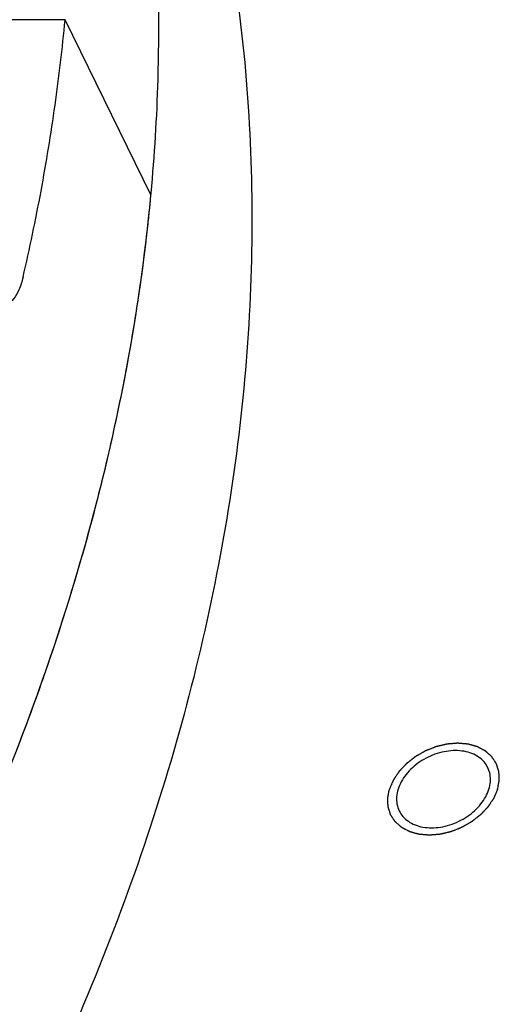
# Model space of a CAD drawing. Header units: millimetres. Extents: x 0 to 594, y 0 to 420.
# Tile 134 of 256: x 561.39 to 563.43, y 206.03 to 210.23. Entities that reach past the tile are written whole.
import ezdxf

# ---------------------------------------------------------------- set-up
doc = ezdxf.new("R2010")
doc.units = ezdxf.units.MM
doc.header["$LTSCALE"] = 32.67
doc.layers.get('0').update_dxf_attribs({"linetype": 'CONTINUOUS'})

msp = doc.modelspace()

# ---------------------------------------------------------------- linework, layer by layer
at = {"color": 7, "linetype": 'CONTINUOUS'}
for p, q in [((561.58302, 210.22815), (560.26918, 210.22815)), ((561.94907, 209.48222), (561.58302, 210.22815))]:
    msp.add_line(p, q, dxfattribs=at)
for points, knots in [([(561.94975, 209.48946), (561.96465, 209.65056), (561.98714, 210.0172), (561.98015, 210.58693), (561.92058, 211.19158), (561.80922, 211.78101), (561.64657, 212.35248), (561.50414, 212.72048), (561.42483, 212.90015)], [0, 0, 0, 0, 0.1391339, 0.3157395, 0.489555, 0.6611248, 0.8310552, 1, 1, 1, 1]), ([(561.82139, 212.09205), (561.90069, 211.91239), (562.04313, 211.54439), (562.20577, 210.97292), (562.31713, 210.38349), (562.37671, 209.77884), (562.38428, 209.16171), (562.33986, 208.53486), (562.24368, 207.90111), (562.09622, 207.26328), (561.89818, 206.62422), (561.65046, 205.98675), (561.3542, 205.3537), (561.05688, 204.81196), (560.85531, 204.4841), (560.7761, 204.36037)], [0, 0, 0, 0, 0.0724914, 0.145406, 0.2190241, 0.2936059, 0.369385, 0.4465631, 0.5253072, 0.6057473, 0.687976, 0.7720494, 0.8579879, 0.9457786, 1, 1, 1, 1]), ([(561.40416, 209.13149), (561.43238, 209.25328), (561.48331, 209.49666), (561.54309, 209.86255), (561.57166, 210.1066), (561.58302, 210.22815)], [0, 0, 0, 0, 0.3373195, 0.67061, 1, 1, 1, 1]), ([(560.88398, 206.03558), (561.0018, 206.26016), (561.21959, 206.71218), (561.49309, 207.40375), (561.70816, 208.09742), (561.8636, 208.78946), (561.92761, 209.25251), (561.94907, 209.48222)], [0, 0, 0, 0, 0.2096268, 0.4143344, 0.6141733, 0.8093037, 1, 1, 1, 1]), ([(561.88945, 209.00221), (561.90724, 209.11716), (561.92567, 209.25573), (561.94044, 209.39471), (561.94281, 209.41803)], [0, 0, 0, 0, 0.8322911, 1, 1, 1, 1]), ([(561.40416, 209.13149), (561.39988, 209.11302), (561.38998, 209.08028), (561.36854, 209.04073), (561.34419, 209.02019), (561.32899, 209.01823), (561.3248, 209.01826)], [0, 0, 0, 0, 0.3875892, 0.6941293, 0.9160937, 1, 1, 1, 1]), ([(561.73929, 208.2566), (561.77693, 208.40855), (561.81361, 208.57545), (561.84519, 208.74334), (561.84779, 208.75738)], [0, 0, 0, 0, 0.9163897, 1, 1, 1, 1]), ([(561.4908, 207.42529), (561.49247, 207.43007), (561.5676, 207.64522), (561.63654, 207.86766), (561.69565, 208.08752), (561.6969, 208.0922)], [0, 0, 0, 0, 0.0217689, 0.9791855, 1, 1, 1, 1]), ([(561.23032, 206.75956), (561.23651, 206.77387), (561.30728, 206.93848), (561.37376, 207.10493), (561.43062, 207.25831)], [0, 0, 0, 0, 0.0870269, 1, 1, 1, 1]), ([(563.3832, 207.04331), (563.37899, 207.05189), (563.36789, 207.06854), (563.34464, 207.08898), (563.31541, 207.10416), (563.28172, 207.11337), (563.24485, 207.11635), (563.20616, 207.11305), (563.16708, 207.10363), (563.12905, 207.08844), (563.09351, 207.06806), (563.06176, 207.04325), (563.03501, 207.01491), (563.01427, 206.98409), (563.00468, 206.96191), (563.00125, 206.9508)], [0, 0, 0, 0, 0.0600313, 0.1246816, 0.192991, 0.2658474, 0.3433562, 0.4249546, 0.509578, 0.5958304, 0.6821495, 0.7669666, 0.8488655, 0.926747, 1, 1, 1, 1]), ([(563.3881, 206.9508), (563.39131, 206.96121), (563.39553, 206.9822), (563.39422, 207.01364), (563.38791, 207.03358), (563.38338, 207.04294), (563.3832, 207.04331)], [0, 0, 0, 0, 0.3452495, 0.6715728, 0.9869304, 1, 1, 1, 1]), ([(563.00125, 206.9508), (562.99804, 206.94039), (562.99382, 206.91941), (562.99513, 206.88797), (563.00144, 206.86802), (563.00597, 206.85867), (563.00615, 206.8583)], [0, 0, 0, 0, 0.3452495, 0.6715728, 0.9869304, 1, 1, 1, 1]), ([(563.00615, 206.8583), (563.01036, 206.84972), (563.02146, 206.83307), (563.04471, 206.81263), (563.07394, 206.79744), (563.10763, 206.78824), (563.1445, 206.78526), (563.18319, 206.78855), (563.22227, 206.79798), (563.2603, 206.81316), (563.29584, 206.83354), (563.32759, 206.85836), (563.35434, 206.8867), (563.37508, 206.91752), (563.38467, 206.9397), (563.3881, 206.9508)], [0, 0, 0, 0, 0.0600313, 0.1246816, 0.192991, 0.2658474, 0.3433562, 0.4249546, 0.509578, 0.5958304, 0.6821495, 0.7669666, 0.8488655, 0.926747, 1, 1, 1, 1])]:
    msp.add_open_spline(points, degree=3, knots=knots, dxfattribs=at)
for points in [[(561.94281, 209.41803), (561.94498, 209.43938), (561.94707, 209.46075), (561.94906, 209.48212)], [(561.94906, 209.48212), (561.94929, 209.48457), (561.94952, 209.48702), (561.94975, 209.48946)], [(561.84779, 208.75738), (561.86289, 208.83878), (561.87679, 208.9204), (561.88945, 209.00221)], [(561.6969, 208.0922), (561.71155, 208.14687), (561.72569, 208.20167), (561.73929, 208.2566)], [(561.43062, 207.25831), (561.45119, 207.31379), (561.47125, 207.36945), (561.4908, 207.42529)]]:
    msp.add_open_spline(points, degree=3, dxfattribs=at)
at = {"color": 2, "linetype": 'CONTINUOUS'}
for points in [[(563.42494, 206.9508, 6.05536), (563.42555, 206.95397, 6.05289), (563.42648, 206.95873, 6.04918), (563.4277, 206.96507, 6.04424), (563.42862, 206.96982, 6.04053), (563.42939, 206.97378, 6.03745), (563.43001, 206.97695, 6.03497), (563.43047, 206.97933, 6.03312), (563.43085, 206.98131, 6.03158), (563.43116, 206.9829, 6.03034), (563.43139, 206.98409, 6.02941), (563.43162, 206.98528, 6.02849), (563.43181, 206.98627, 6.02771), (563.43196, 206.98706, 6.0271), (563.43206, 206.98755, 6.02671), (563.43214, 206.98795, 6.0264), (563.43219, 206.98825, 6.02617), (563.43224, 206.98849, 6.02598), (563.43228, 206.98869, 6.02582), (563.43232, 206.98884, 6.02571), (563.4323, 206.98898, 6.02558), (563.4323, 206.98917, 6.02541), (563.43228, 206.98941, 6.0252), (563.43227, 206.9897, 6.02495), (563.43225, 206.99008, 6.02462), (563.43223, 206.99056, 6.0242), (563.43219, 206.99132, 6.02352), (563.43215, 206.99227, 6.02268), (563.4321, 206.99341, 6.02168), (563.43205, 206.99456, 6.02067), (563.43198, 206.99608, 6.01933), (563.43189, 206.99799, 6.01765), (563.43178, 207.00028, 6.01563), (563.43164, 207.00332, 6.01295), (563.43147, 207.00714, 6.00959), (563.43129, 207.01095, 6.00623), (563.43115, 207.014, 6.00355), (563.43105, 207.01628, 6.00153), (563.43096, 207.01819, 5.99985), (563.43089, 207.01971, 5.99851), (563.43084, 207.02086, 5.9975), (563.43078, 207.022, 5.99649), (563.43074, 207.02295, 5.99565), (563.43071, 207.02371, 5.99498), (563.43068, 207.02419, 5.99456), (563.43067, 207.02457, 5.99423), (563.43065, 207.02486, 5.99398), (563.43064, 207.0251, 5.99377), (563.43063, 207.02529, 5.9936), (563.43064, 207.02543, 5.99347), (563.43058, 207.02556, 5.99334), (563.43053, 207.02574, 5.99317), (563.43046, 207.02596, 5.99295), (563.43038, 207.02622, 5.99268), (563.43027, 207.02657, 5.99233), (563.43013, 207.02701, 5.9919), (563.4299, 207.02771, 5.9912), (563.42963, 207.02859, 5.99032), (563.42929, 207.02965, 5.98927), (563.42896, 207.0307, 5.98822), (563.42851, 207.03211, 5.98682), (563.42796, 207.03387, 5.98508), (563.42729, 207.03598, 5.98298), (563.4264, 207.03879, 5.98018), (563.42529, 207.0423, 5.97668), (563.42418, 207.04582, 5.97318), (563.42329, 207.04863, 5.97038), (563.42262, 207.05074, 5.96828), (563.42207, 207.0525, 5.96653), (563.42162, 207.0539, 5.96513), (563.42129, 207.05496, 5.96408), (563.42096, 207.05601, 5.96304), (563.42068, 207.05689, 5.96216), (563.42046, 207.05759, 5.96146), (563.42032, 207.05803, 5.96102), (563.42021, 207.05838, 5.96067), (563.42012, 207.05865, 5.96041), (563.42005, 207.05887, 5.96019), (563.42001, 207.05902, 5.96004), (563.41998, 207.05911, 5.95995), (563.41996, 207.05918, 5.95989), (563.41992, 207.05923, 5.95982), (563.41987, 207.05931, 5.95973), (563.41978, 207.05945, 5.95957), (563.41965, 207.05965, 5.95935), (563.4195, 207.05988, 5.95908), (563.41929, 207.06019, 5.95873), (563.41903, 207.06059, 5.95828), (563.41863, 207.06121, 5.95757), (563.41811, 207.062, 5.95668), (563.4175, 207.06294, 5.95561), (563.41688, 207.06388, 5.95453), (563.41606, 207.06513, 5.95311), (563.41504, 207.0667, 5.95132), (563.41381, 207.06858, 5.94918), (563.41217, 207.07109, 5.94633), (563.41012, 207.07423, 5.94276), (563.40807, 207.07736, 5.93919), (563.40643, 207.07987, 5.93634), (563.40521, 207.08175, 5.9342), (563.40418, 207.08332, 5.93241), (563.40336, 207.08457, 5.93099), (563.40275, 207.08552, 5.92992), (563.40213, 207.08646, 5.92885), (563.40162, 207.08724, 5.92795), (563.40121, 207.08787, 5.92724), (563.40095, 207.08826, 5.9268), (563.40075, 207.08857, 5.92644), (563.4006, 207.08881, 5.92617), (563.40047, 207.089, 5.92595), (563.40038, 207.08914, 5.92579), (563.40033, 207.08922, 5.9257), (563.40029, 207.08928, 5.92563), (563.40023, 207.08932, 5.92557), (563.40016, 207.08939, 5.92549), (563.40004, 207.0895, 5.92534), (563.39986, 207.08966, 5.92513), (563.39965, 207.08985, 5.92488), (563.39937, 207.0901, 5.92454), (563.39901, 207.09042, 5.92412), (563.39844, 207.09092, 5.92344), (563.39774, 207.09155, 5.9226), (563.39688, 207.09231, 5.92158), (563.39603, 207.09307, 5.92057), (563.3949, 207.09408, 5.91922), (563.39348, 207.09534, 5.91753), (563.39178, 207.09686, 5.91551), (563.38951, 207.09888, 5.91281), (563.38667, 207.10141, 5.90943), (563.38384, 207.10393, 5.90605), (563.38157, 207.10596, 5.90335), (563.37987, 207.10747, 5.90133), (563.37845, 207.10874, 5.89964), (563.37731, 207.10975, 5.89829), (563.37646, 207.1105, 5.89727), (563.37561, 207.11126, 5.89626), (563.3749, 207.11189, 5.89542), (563.37433, 207.1124, 5.89474), (563.37398, 207.11272, 5.89432), (563.3737, 207.11297, 5.89398), (563.37348, 207.11316, 5.89373), (563.37331, 207.11332, 5.89352), (563.37316, 207.11344, 5.89335), (563.37307, 207.11354, 5.89322), (563.37292, 207.11361, 5.89311), (563.37275, 207.1137, 5.89295), (563.37253, 207.11382, 5.89275), (563.37226, 207.11396, 5.89252), (563.37191, 207.11415, 5.89221), (563.37146, 207.11438, 5.89182), (563.37075, 207.11476, 5.89119), (563.36987, 207.11523, 5.89042), (563.36881, 207.11579, 5.88948), (563.36774, 207.11636, 5.88854), (563.36632, 207.11711, 5.8873), (563.36455, 207.11805, 5.88574), (563.36243, 207.11918, 5.88386), (563.35959, 207.12069, 5.88137), (563.35605, 207.12257, 5.87825), (563.3525, 207.12445, 5.87513), (563.34967, 207.12595, 5.87263), (563.34754, 207.12708, 5.87076), (563.34577, 207.12802, 5.8692), (563.34435, 207.12878, 5.86796), (563.34329, 207.12934, 5.86702), (563.34222, 207.1299, 5.86608), (563.34134, 207.13037, 5.8653), (563.34063, 207.13075, 5.86468), (563.34019, 207.13099, 5.86429), (563.33983, 207.13117, 5.86398), (563.33957, 207.13132, 5.86374), (563.33935, 207.13143, 5.86355), (563.33917, 207.13153, 5.86339), (563.33904, 207.13161, 5.86327), (563.33888, 207.13164, 5.86317), (563.33867, 207.1317, 5.86304), (563.33842, 207.13177, 5.86287), (563.33811, 207.13186, 5.86266), (563.3377, 207.13198, 5.86239), (563.33718, 207.13212, 5.86204), (563.33636, 207.13235, 5.86149), (563.33533, 207.13265, 5.86081), (563.33409, 207.13299, 5.85998), (563.33286, 207.13334, 5.85916), (563.33121, 207.13381, 5.85806), (563.32915, 207.13439, 5.85669), (563.32668, 207.13509, 5.85505), (563.32339, 207.13602, 5.85285), (563.31927, 207.13718, 5.85011), (563.31516, 207.13835, 5.84736), (563.31186, 207.13928, 5.84517), (563.30939, 207.13998, 5.84352), (563.30733, 207.14056, 5.84215), (563.30569, 207.14103, 5.84105), (563.30445, 207.14138, 5.84023), (563.30322, 207.14172, 5.83941), (563.30219, 207.14202, 5.83872), (563.30136, 207.14225, 5.83817), (563.30085, 207.14239, 5.83783), (563.30044, 207.14251, 5.83756), (563.30013, 207.1426, 5.83735), (563.29987, 207.14267, 5.83718), (563.29969, 207.14272, 5.83706), (563.29959, 207.14275, 5.83699), (563.29951, 207.14278, 5.83694), (563.29942, 207.14278, 5.8369), (563.29931, 207.14279, 5.83684), (563.29911, 207.14281, 5.83674), (563.29882, 207.14283, 5.83659), (563.29847, 207.14286, 5.83642), (563.29801, 207.1429, 5.83619), (563.29743, 207.14295, 5.8359), (563.29651, 207.14303, 5.83545), (563.29536, 207.14313, 5.83487), (563.29397, 207.14326, 5.83418), (563.29259, 207.14338, 5.83349), (563.29074, 207.14354, 5.83257), (563.28843, 207.14374, 5.83142), (563.28566, 207.14398, 5.83004), (563.28197, 207.1443, 5.8282), (563.27735, 207.1447, 5.82591), (563.27273, 207.14511, 5.82361), (563.26904, 207.14543, 5.82177), (563.26627, 207.14567, 5.82039), (563.26396, 207.14587, 5.81924), (563.26212, 207.14603, 5.81832), (563.26073, 207.14615, 5.81763), (563.25935, 207.14627, 5.81694), (563.25819, 207.14637, 5.81637), (563.25727, 207.14645, 5.81591), (563.25669, 207.1465, 5.81562), (563.25623, 207.14655, 5.81539), (563.25588, 207.14658, 5.81522), (563.2556, 207.1466, 5.81507), (563.25539, 207.14662, 5.81497), (563.25528, 207.14663, 5.81492), (563.25519, 207.14664, 5.81487), (563.2551, 207.14663, 5.81484), (563.25498, 207.14662, 5.8148), (563.25477, 207.1466, 5.81473), (563.25447, 207.14658, 5.81462), (563.25412, 207.14655, 5.81449), (563.25364, 207.14651, 5.81432), (563.25304, 207.14646, 5.81411), (563.25208, 207.14638, 5.81378), (563.25089, 207.14629, 5.81336), (563.24946, 207.14617, 5.81285), (563.24802, 207.14605, 5.81234), (563.24611, 207.1459, 5.81167), (563.24372, 207.1457, 5.81083), (563.24085, 207.14547, 5.80982), (563.23703, 207.14516, 5.80847), (563.23225, 207.14477, 5.80678), (563.22747, 207.14438, 5.80509), (563.22365, 207.14407, 5.80375), (563.22078, 207.14384, 5.80273), (563.21839, 207.14364, 5.80189), (563.21648, 207.14349, 5.80122), (563.21505, 207.14337, 5.80071), (563.21361, 207.14326, 5.80021), (563.21242, 207.14316, 5.79978), (563.21146, 207.14308, 5.79945), (563.21087, 207.14303, 5.79924), (563.21039, 207.14299, 5.79907), (563.21003, 207.14296, 5.79894), (563.20973, 207.14294, 5.79884), (563.20949, 207.14292, 5.79875), (563.20931, 207.14291, 5.79868), (563.20913, 207.14286, 5.79865), (563.20889, 207.14281, 5.7986), (563.20859, 207.14273, 5.79853), (563.20822, 207.14265, 5.79845), (563.20774, 207.14253, 5.79835), (563.20714, 207.14239, 5.79821), (563.20617, 207.14216, 5.798), (563.20496, 207.14187, 5.79774), (563.20351, 207.14153, 5.79742), (563.20206, 207.14118, 5.79711), (563.20012, 207.14072, 5.79669), (563.1977, 207.14014, 5.79616), (563.1948, 207.13945, 5.79553), (563.19093, 207.13853, 5.79468), (563.1861, 207.13738, 5.79363), (563.18126, 207.13623, 5.79258), (563.17739, 207.13531, 5.79173), (563.17449, 207.13462, 5.7911), (563.17207, 207.13405, 5.79058), (563.17013, 207.13359, 5.79015), (563.16868, 207.13324, 5.78984), (563.16723, 207.1329, 5.78952), (563.16602, 207.13261, 5.78926), (563.16505, 207.13238, 5.78905), (563.16445, 207.13223, 5.78892), (563.16397, 207.13212, 5.78881), (563.1636, 207.13203, 5.78873), (563.1633, 207.13196, 5.78866), (563.16306, 207.1319, 5.78862), (563.16288, 207.13187, 5.78857), (563.1627, 207.13179, 5.78856), (563.16247, 207.1317, 5.78854), (563.16217, 207.13158, 5.78852), (563.16182, 207.13144, 5.78849), (563.16135, 207.13125, 5.78845), (563.16076, 207.13102, 5.7884), (563.15982, 207.13064, 5.78833), (563.15864, 207.13018, 5.78823), (563.15722, 207.12962, 5.78812), (563.15581, 207.12906, 5.788), (563.15393, 207.12831, 5.78785), (563.15157, 207.12737, 5.78766), (563.14875, 207.12625, 5.78743), (563.14498, 207.12476, 5.78712), (563.14027, 207.12289, 5.78674), (563.13555, 207.12102, 5.78636), (563.13179, 207.11952, 5.78606), (563.12896, 207.1184, 5.78583), (563.1266, 207.11747, 5.78564), (563.12472, 207.11672, 5.78548), (563.12331, 207.11616, 5.78537), (563.12189, 207.1156, 5.78526), (563.12072, 207.11513, 5.78516), (563.11977, 207.11476, 5.78508), (563.11918, 207.11452, 5.78504), (563.11871, 207.11434, 5.785), (563.11836, 207.1142, 5.78497), (563.11807, 207.11408, 5.78495), (563.11786, 207.114, 5.78493), (563.11774, 207.11395, 5.78492), (563.11765, 207.11392, 5.78491), (563.11757, 207.11387, 5.78492), (563.11746, 207.1138, 5.78493), (563.11726, 207.11369, 5.78494), (563.11698, 207.11353, 5.78496), (563.11665, 207.11334, 5.78498), (563.1162, 207.11308, 5.78502), (563.11564, 207.11276, 5.78505), (563.11474, 207.11225, 5.78512), (563.11362, 207.11161, 5.7852), (563.11228, 207.11084, 5.78529), (563.11093, 207.11007, 5.78539), (563.10914, 207.10904, 5.78551), (563.1069, 207.10776, 5.78567), (563.10421, 207.10622, 5.78586), (563.10063, 207.10416, 5.78612), (563.09615, 207.1016, 5.78643), (563.09167, 207.09903, 5.78675), (563.08808, 207.09698, 5.787), (563.0854, 207.09544, 5.78719), (563.08316, 207.09415, 5.78735), (563.08136, 207.09313, 5.78748), (563.08002, 207.09236, 5.78758), (563.07868, 207.09159, 5.78767), (563.07756, 207.09095, 5.78775), (563.07666, 207.09043, 5.78781), (563.0761, 207.09011, 5.78785), (563.07565, 207.08986, 5.78788), (563.07532, 207.08966, 5.78791), (563.07504, 207.0895, 5.78793), (563.07484, 207.08939, 5.78794), (563.07473, 207.08933, 5.78795), (563.07464, 207.08928, 5.78795), (563.07457, 207.08922, 5.78798), (563.07447, 207.08914, 5.788), (563.0743, 207.08901, 5.78804), (563.07406, 207.08882, 5.7881), (563.07376, 207.08859, 5.78818), (563.07337, 207.08828, 5.78828), (563.07288, 207.08789, 5.7884), (563.07209, 207.08728, 5.7886), (563.07111, 207.08651, 5.78885), (563.06994, 207.08559, 5.78915), (563.06876, 207.08466, 5.78944), (563.06719, 207.08343, 5.78984), (563.06523, 207.08189, 5.79034), (563.06288, 207.08005, 5.79093), (563.05974, 207.07759, 5.79173), (563.05582, 207.07451, 5.79272), (563.0519, 207.07143, 5.79371), (563.04876, 207.06897, 5.79451), (563.04641, 207.06713, 5.7951), (563.04444, 207.06559, 5.7956), (563.04288, 207.06436, 5.79599), (563.0417, 207.06344, 5.79629), (563.04052, 207.06251, 5.79659), (563.03954, 207.06174, 5.79684), (563.03876, 207.06113, 5.79704), (563.03827, 207.06074, 5.79716), (563.03788, 207.06044, 5.79726), (563.03758, 207.06021, 5.79733), (563.03734, 207.06001, 5.79739), (563.03714, 207.05986, 5.79745), (563.03699, 207.05975, 5.79748), (563.03687, 207.05961, 5.79754), (563.0367, 207.05944, 5.79762), (563.0365, 207.05922, 5.79773), (563.03625, 207.05895, 5.79785), (563.03592, 207.0586, 5.79801), (563.03551, 207.05817, 5.79822), (563.03485, 207.05746, 5.79854), (563.03403, 207.05659, 5.79895), (563.03304, 207.05553, 5.79944), (563.03205, 207.05448, 5.79993), (563.03073, 207.05308, 5.80058), (563.02908, 207.05132, 5.80139), (563.0271, 207.04922, 5.80237), (563.02447, 207.04641, 5.80367), (563.02117, 207.0429, 5.8053), (563.01787, 207.03939, 5.80693), (563.01524, 207.03659, 5.80824), (563.01326, 207.03448, 5.80921), (563.01161, 207.03273, 5.81003), (563.01029, 207.03132, 5.81068), (563.0093, 207.03027, 5.81117), (563.00831, 207.02922, 5.81166), (563.00749, 207.02834, 5.81206), (563.00683, 207.02764, 5.81239), (563.00642, 207.0272, 5.81259), (563.00609, 207.02685, 5.81276), (563.00584, 207.02659, 5.81288), (563.00563, 207.02637, 5.81298), (563.00547, 207.02619, 5.81306), (563.00534, 207.02606, 5.81312), (563.00525, 207.02592, 5.81321), (563.00512, 207.02573, 5.81331), (563.00497, 207.02549, 5.81345), (563.00477, 207.0252, 5.81362), (563.00452, 207.02482, 5.81384), (563.0042, 207.02435, 5.81411), (563.00369, 207.02359, 5.81456), (563.00306, 207.02263, 5.81511), (563.00229, 207.02149, 5.81577), (563.00153, 207.02035, 5.81643), (563.00051, 207.01883, 5.81731), (562.99924, 207.01692, 5.81841), (562.99771, 207.01464, 5.81974), (562.99568, 207.01159, 5.8215), (562.99313, 207.00779, 5.8237), (562.99059, 207.00398, 5.82591), (562.98855, 207.00093, 5.82767), (562.98702, 206.99865, 5.82899), (562.98575, 206.99675, 5.83009), (562.98473, 206.99522, 5.83098), (562.98397, 206.99408, 5.83164), (562.9832, 206.99294, 5.8323), (562.98257, 206.99199, 5.83285), (562.98206, 206.99122, 5.83329), (562.98174, 206.99075, 5.83357), (562.98149, 206.99037, 5.83379), (562.9813, 206.99008, 5.83395), (562.98114, 206.98984, 5.83409), (562.98102, 206.98968, 5.83419), (562.98096, 206.98958, 5.83424), (562.98091, 206.98951, 5.83428), (562.98088, 206.98944, 5.83433), (562.98084, 206.98934, 5.8344), (562.98076, 206.98916, 5.83452), (562.98066, 206.98891, 5.83469), (562.98053, 206.9886, 5.8349), (562.98035, 206.9882, 5.83517), (562.98014, 206.9877, 5.83552), (562.9798, 206.98689, 5.83607), (562.97937, 206.98588, 5.83675), (562.97885, 206.98467, 5.83758), (562.97833, 206.98346, 5.8384), (562.97765, 206.98185, 5.8395), (562.97679, 206.97983, 5.84087), (562.97576, 206.97742, 5.84252), (562.97438, 206.97419, 5.84472), (562.97266, 206.97016, 5.84747), (562.9706, 206.96532, 5.85076), (562.96785, 206.95887, 5.85516), (562.96578, 206.95403, 5.85846), (562.96441, 206.9508, 5.86065)], [(563.42494, 206.9508, 6.05536), (563.42359, 206.94763, 6.05752), (563.42158, 206.94288, 6.06077), (563.41889, 206.93654, 6.06509), (563.41687, 206.93179, 6.06834), (563.41519, 206.92782, 6.07104), (563.41384, 206.92465, 6.0732), (563.41284, 206.92228, 6.07482), (563.41199, 206.92029, 6.07617), (563.41132, 206.91871, 6.07726), (563.41082, 206.91752, 6.07807), (563.41031, 206.91633, 6.07888), (563.40989, 206.91534, 6.07955), (563.40956, 206.91455, 6.08009), (563.40935, 206.91405, 6.08043), (563.40918, 206.91366, 6.0807), (563.40905, 206.91336, 6.0809), (563.40895, 206.91311, 6.08107), (563.40886, 206.91292, 6.08121), (563.40881, 206.91277, 6.08132), (563.4087, 206.91262, 6.08139), (563.40858, 206.91243, 6.0815), (563.40842, 206.9122, 6.08164), (563.40823, 206.91191, 6.08181), (563.40798, 206.91153, 6.08203), (563.40766, 206.91105, 6.08231), (563.40716, 206.91029, 6.08275), (563.40652, 206.90934, 6.0833), (563.40576, 206.90819, 6.08397), (563.405, 206.90705, 6.08463), (563.40399, 206.90553, 6.08552), (563.40273, 206.90362, 6.08662), (563.40121, 206.90133, 6.08795), (563.39918, 206.89828, 6.08972), (563.39665, 206.89447, 6.09194), (563.39412, 206.89066, 6.09415), (563.3921, 206.88761, 6.09592), (563.39058, 206.88533, 6.09725), (563.38931, 206.88342, 6.09836), (563.3883, 206.8819, 6.09924), (563.38754, 206.88075, 6.0999), (563.38678, 206.87961, 6.10057), (563.38615, 206.87866, 6.10112), (563.38564, 206.87789, 6.10156), (563.38533, 206.87742, 6.10184), (563.38507, 206.87704, 6.10206), (563.38488, 206.87675, 6.10223), (563.38473, 206.87651, 6.10237), (563.3846, 206.87632, 6.10248), (563.38451, 206.87618, 6.10257), (563.38438, 206.87605, 6.10262), (563.38422, 206.87587, 6.10271), (563.38401, 206.87565, 6.10281), (563.38377, 206.87539, 6.10293), (563.38344, 206.87504, 6.10309), (563.38303, 206.8746, 6.1033), (563.38237, 206.87389, 6.10363), (563.38155, 206.87301, 6.10404), (563.38056, 206.87196, 6.10453), (563.37958, 206.87091, 6.10502), (563.37826, 206.8695, 6.10568), (563.37662, 206.86774, 6.1065), (563.37465, 206.86563, 6.10748), (563.37203, 206.86282, 6.10879), (563.36874, 206.85931, 6.11043), (563.36546, 206.85579, 6.11207), (563.36283, 206.85298, 6.11339), (563.36086, 206.85087, 6.11437), (563.35922, 206.84911, 6.11519), (563.3579, 206.84771, 6.11585), (563.35692, 206.84665, 6.11634), (563.35593, 206.8456, 6.11683), (563.35511, 206.84472, 6.11724), (563.35446, 206.84401, 6.11757), (563.35405, 206.84357, 6.11777), (563.35372, 206.84322, 6.11794), (563.35347, 206.84296, 6.11806), (563.35326, 206.84274, 6.11816), (563.35312, 206.84259, 6.11823), (563.35304, 206.8425, 6.11827), (563.35298, 206.84243, 6.11831), (563.3529, 206.84237, 6.11832), (563.3528, 206.84229, 6.11835), (563.35263, 206.84216, 6.11839), (563.35238, 206.84196, 6.11846), (563.35208, 206.84173, 6.11853), (563.35168, 206.84141, 6.11864), (563.35118, 206.84102, 6.11876), (563.35039, 206.84039, 6.11897), (563.34939, 206.83961, 6.11922), (563.34819, 206.83867, 6.11953), (563.347, 206.83773, 6.11983), (563.3454, 206.83647, 6.12024), (563.34341, 206.83491, 6.12074), (563.34102, 206.83303, 6.12135), (563.33783, 206.83052, 6.12217), (563.33384, 206.82738, 6.12318), (563.32985, 206.82425, 6.1242), (563.32667, 206.82174, 6.12501), (563.32427, 206.81986, 6.12562), (563.32228, 206.81829, 6.12613), (563.32069, 206.81703, 6.12654), (563.31949, 206.81609, 6.12684), (563.31829, 206.81515, 6.12715), (563.3173, 206.81437, 6.1274), (563.3165, 206.81374, 6.1276), (563.316, 206.81335, 6.12773), (563.3156, 206.81304, 6.12783), (563.3153, 206.8128, 6.12791), (563.31505, 206.8126, 6.12797), (563.31488, 206.81247, 6.12802), (563.31478, 206.81239, 6.12804), (563.31471, 206.81233, 6.12806), (563.31462, 206.81228, 6.12806), (563.31451, 206.81222, 6.12807), (563.31432, 206.81211, 6.12809), (563.31405, 206.81195, 6.12811), (563.31372, 206.81176, 6.12813), (563.31328, 206.81151, 6.12816), (563.31273, 206.81119, 6.1282), (563.31185, 206.81069, 6.12827), (563.31075, 206.81006, 6.12835), (563.30943, 206.8093, 6.12844), (563.30811, 206.80854, 6.12854), (563.30635, 206.80753, 6.12866), (563.30415, 206.80627, 6.12882), (563.30151, 206.80475, 6.12901), (563.29799, 206.80273, 6.12927), (563.29359, 206.8002, 6.12958), (563.2892, 206.79767, 6.1299), (563.28568, 206.79565, 6.13016), (563.28304, 206.79414, 6.13035), (563.28084, 206.79287, 6.13051), (563.27908, 206.79186, 6.13063), (563.27776, 206.7911, 6.13073), (563.27644, 206.79035, 6.13082), (563.27534, 206.78971, 6.1309), (563.27446, 206.78921, 6.13097), (563.27391, 206.78889, 6.13101), (563.27347, 206.78864, 6.13104), (563.27314, 206.78845, 6.13106), (563.27287, 206.78829, 6.13108), (563.27265, 206.78817, 6.13109), (563.27249, 206.78806, 6.13112), (563.2723, 206.788, 6.13109), (563.27207, 206.78791, 6.13108), (563.27178, 206.78779, 6.13105), (563.27142, 206.78765, 6.13103), (563.27095, 206.78746, 6.13099), (563.27036, 206.78722, 6.13094), (563.26942, 206.78685, 6.13087), (563.26825, 206.78638, 6.13078), (563.26683, 206.78581, 6.13067), (563.26542, 206.78525, 6.13055), (563.26354, 206.7845, 6.13041), (563.26119, 206.78356, 6.13022), (563.25836, 206.78243, 6.13), (563.2546, 206.78092, 6.12971), (563.24989, 206.77904, 6.12934), (563.24518, 206.77716, 6.12897), (563.24142, 206.77565, 6.12867), (563.23859, 206.77453, 6.12845), (563.23624, 206.77358, 6.12827), (563.23436, 206.77283, 6.12812), (563.23294, 206.77227, 6.12801), (563.23153, 206.7717, 6.1279), (563.23035, 206.77123, 6.1278), (563.22941, 206.77086, 6.12773), (563.22882, 206.77062, 6.12768), (563.22835, 206.77043, 6.12765), (563.228, 206.77029, 6.12762), (563.22771, 206.77017, 6.1276), (563.22747, 206.77008, 6.12758), (563.2273, 206.77, 6.12757), (563.22711, 206.76997, 6.12752), (563.22687, 206.76991, 6.12747), (563.22657, 206.76984, 6.12741), (563.22621, 206.76975, 6.12733), (563.22572, 206.76963, 6.12723), (563.22512, 206.76949, 6.1271), (563.22415, 206.76925, 6.12689), (563.22294, 206.76896, 6.12663), (563.22149, 206.76861, 6.12631), (563.22004, 206.76826, 6.126), (563.21811, 206.7678, 6.12558), (563.21569, 206.76722, 6.12506), (563.21279, 206.76652, 6.12444), (563.20892, 206.76559, 6.12361), (563.20408, 206.76442, 6.12256), (563.19924, 206.76326, 6.12152), (563.19537, 206.76233, 6.12069), (563.19247, 206.76163, 6.12006), (563.19005, 206.76105, 6.11954), (563.18812, 206.76058, 6.11912), (563.18667, 206.76023, 6.11881), (563.18522, 206.75988, 6.1185), (563.18401, 206.75959, 6.11824), (563.18304, 206.75936, 6.11803), (563.18244, 206.75921, 6.1179), (563.18195, 206.7591, 6.1178), (563.18159, 206.75901, 6.11772), (563.18129, 206.75894, 6.11765), (563.18108, 206.75889, 6.11761), (563.18096, 206.75886, 6.11758), (563.18087, 206.75883, 6.11757), (563.18077, 206.75883, 6.11753), (563.18065, 206.75882, 6.11749), (563.18044, 206.7588, 6.11741), (563.18014, 206.75878, 6.11731), (563.17977, 206.75875, 6.11718), (563.17928, 206.7587, 6.11701), (563.17868, 206.75865, 6.11679), (563.1777, 206.75857, 6.11645), (563.17649, 206.75847, 6.11602), (563.17503, 206.75835, 6.11551), (563.17357, 206.75823, 6.115), (563.17162, 206.75807, 6.11431), (563.16919, 206.75787, 6.11346), (563.16627, 206.75763, 6.11243), (563.16238, 206.75731, 6.11106), (563.15751, 206.7569, 6.10935), (563.15265, 206.7565, 6.10764), (563.14875, 206.75618, 6.10627), (563.14583, 206.75594, 6.10525), (563.1434, 206.75574, 6.10439), (563.14146, 206.75558, 6.10371), (563.14, 206.75546, 6.1032), (563.13854, 206.75533, 6.10268), (563.13732, 206.75523, 6.10225), (563.13635, 206.75515, 6.10191), (563.13574, 206.7551, 6.1017), (563.13525, 206.75506, 6.10153), (563.13489, 206.75503, 6.1014), (563.13458, 206.75501, 6.10129), (563.13437, 206.75499, 6.10122), (563.13425, 206.75498, 6.10117), (563.13416, 206.75497, 6.10115), (563.13407, 206.75498, 6.1011), (563.13396, 206.75499, 6.10104), (563.13376, 206.75501, 6.10095), (563.13348, 206.75503, 6.1008), (563.13314, 206.75506, 6.10064), (563.13268, 206.7551, 6.10041), (563.13212, 206.75515, 6.10013), (563.13121, 206.75522, 6.09968), (563.13007, 206.75532, 6.09911), (563.12871, 206.75544, 6.09844), (563.12735, 206.75555, 6.09776), (563.12553, 206.75571, 6.09686), (563.12326, 206.7559, 6.09573), (563.12054, 206.75614, 6.09438), (563.11691, 206.75645, 6.09258), (563.11237, 206.75684, 6.09033), (563.10783, 206.75723, 6.08807), (563.1042, 206.75754, 6.08627), (563.10148, 206.75777, 6.08492), (563.09921, 206.75796, 6.08379), (563.09739, 206.75812, 6.08289), (563.09603, 206.75824, 6.08221), (563.09467, 206.75835, 6.08154), (563.09354, 206.75845, 6.08097), (563.09263, 206.75853, 6.08052), (563.09206, 206.75858, 6.08024), (563.09161, 206.75861, 6.08001), (563.09127, 206.75864, 6.07985), (563.09098, 206.75867, 6.07971), (563.09076, 206.75869, 6.07959), (563.09058, 206.75869, 6.07951), (563.09043, 206.75875, 6.0794), (563.09022, 206.7588, 6.07927), (563.08997, 206.75887, 6.0791), (563.08966, 206.75896, 6.07889), (563.08924, 206.75908, 6.07862), (563.08873, 206.75922, 6.07828), (563.0879, 206.75945, 6.07773), (563.08687, 206.75974, 6.07705), (563.08563, 206.76008, 6.07622), (563.0844, 206.76043, 6.0754), (563.08275, 206.76089, 6.07431), (563.08068, 206.76146, 6.07294), (563.07821, 206.76215, 6.0713), (563.07491, 206.76307, 6.06911), (563.07078, 206.76423, 6.06638), (563.06666, 206.76538, 6.06364), (563.06335, 206.7663, 6.06145), (563.06088, 206.76699, 6.05981), (563.05882, 206.76756, 6.05844), (563.05717, 206.76802, 6.05735), (563.05593, 206.76837, 6.05653), (563.05469, 206.76871, 6.05571), (563.05366, 206.769, 6.05502), (563.05283, 206.76923, 6.05447), (563.05232, 206.76937, 6.05413), (563.05191, 206.76949, 6.05386), (563.0516, 206.76958, 6.05365), (563.05134, 206.76965, 6.05348), (563.05113, 206.76971, 6.05335), (563.05097, 206.76974, 6.05325), (563.05085, 206.76982, 6.05313), (563.05066, 206.76991, 6.05297), (563.05044, 206.77003, 6.05278), (563.05018, 206.77017, 6.05254), (563.04982, 206.77036, 6.05223), (563.04938, 206.77059, 6.05184), (563.04867, 206.77096, 6.05122), (563.04778, 206.77143, 6.05044), (563.04671, 206.77199, 6.04951), (563.04564, 206.77255, 6.04857), (563.04422, 206.7733, 6.04733), (563.04244, 206.77423, 6.04577), (563.04031, 206.77536, 6.0439), (563.03747, 206.77685, 6.04141), (563.03391, 206.77872, 6.0383), (563.03035, 206.78059, 6.03518), (563.02751, 206.78208, 6.03269), (563.02538, 206.78321, 6.03083), (563.0236, 206.78414, 6.02927), (563.02218, 206.78489, 6.02802), (563.02111, 206.78545, 6.02709), (563.02004, 206.78601, 6.02616), (563.01915, 206.78648, 6.02538), (563.01844, 206.78685, 6.02475), (563.018, 206.78708, 6.02436), (563.01764, 206.78727, 6.02405), (563.01738, 206.78741, 6.02382), (563.01715, 206.78753, 6.02363), (563.017, 206.78761, 6.02349), (563.01691, 206.78766, 6.02341), (563.01684, 206.78769, 6.02335), (563.01679, 206.78774, 6.02329), (563.01672, 206.7878, 6.0232), (563.01659, 206.78792, 6.02305), (563.01641, 206.78808, 6.02284), (563.01619, 206.78827, 6.02258), (563.0159, 206.78853, 6.02224), (563.01554, 206.78885, 6.02181), (563.01496, 206.78936, 6.02112), (563.01424, 206.79, 6.02026), (563.01337, 206.79077, 6.01923), (563.0125, 206.79154, 6.0182), (563.01134, 206.79257, 6.01683), (563.0099, 206.79385, 6.01511), (563.00816, 206.79539, 6.01305), (563.00585, 206.79744, 6.0103), (563.00295, 206.80001, 6.00687), (563.00006, 206.80258, 6.00343), (562.99774, 206.80463, 6.00068), (562.99601, 206.80617, 5.99862), (562.99456, 206.80745, 5.99691), (562.9934, 206.80848, 5.99553), (562.99253, 206.80925, 5.9945), (562.99167, 206.81002, 5.99347), (562.99094, 206.81066, 5.99261), (562.99036, 206.81118, 5.99193), (562.99, 206.8115, 5.9915), (562.98971, 206.81175, 5.99115), (562.98949, 206.81194, 5.99089), (562.98931, 206.81211, 5.99068), (562.98919, 206.81222, 5.99053), (562.98912, 206.81228, 5.99044), (562.98906, 206.81233, 5.99038), (562.98902, 206.81239, 5.99031), (562.98897, 206.81246, 5.99023), (562.98888, 206.8126, 5.99007), (562.98876, 206.81279, 5.98985), (562.98861, 206.81302, 5.98959), (562.9884, 206.81333, 5.98924), (562.98815, 206.81371, 5.9888), (562.98775, 206.81433, 5.9881), (562.98724, 206.8151, 5.98723), (562.98664, 206.81602, 5.98617), (562.98603, 206.81694, 5.98512), (562.98522, 206.81818, 5.98372), (562.98421, 206.81971, 5.98197), (562.983, 206.82156, 5.97986), (562.98138, 206.82402, 5.97706), (562.97936, 206.8271, 5.97356), (562.97734, 206.83017, 5.97005), (562.97572, 206.83263, 5.96725), (562.97451, 206.83448, 5.96514), (562.9735, 206.83602, 5.96339), (562.97269, 206.83725, 5.96199), (562.97209, 206.83817, 5.96094), (562.97148, 206.83909, 5.95989), (562.97098, 206.83986, 5.95901), (562.97057, 206.84048, 5.95831), (562.97032, 206.84086, 5.95787), (562.97012, 206.84117, 5.95752), (562.96997, 206.8414, 5.95726), (562.96984, 206.84159, 5.95704), (562.96974, 206.84175, 5.95686), (562.96965, 206.84186, 5.95673), (562.96962, 206.842, 5.9566), (562.96956, 206.84217, 5.95643), (562.96949, 206.84239, 5.95621), (562.96941, 206.84265, 5.95595), (562.9693, 206.843, 5.9556), (562.96916, 206.84344, 5.95516), (562.96893, 206.84414, 5.95446), (562.96865, 206.84502, 5.95358), (562.96831, 206.84607, 5.95253), (562.96797, 206.84713, 5.95148), (562.96752, 206.84853, 5.95008), (562.96696, 206.85028, 5.94833), (562.96628, 206.85239, 5.94623), (562.96538, 206.8552, 5.94343), (562.96425, 206.85871, 5.93993), (562.96312, 206.86221, 5.93643), (562.96222, 206.86502, 5.93363), (562.96154, 206.86713, 5.93153), (562.96098, 206.86888, 5.92978), (562.96053, 206.87028, 5.92838), (562.96019, 206.87134, 5.92733), (562.95985, 206.87239, 5.92628), (562.95957, 206.87327, 5.92541), (562.95934, 206.87397, 5.92471), (562.9592, 206.87441, 5.92427), (562.95909, 206.87476, 5.92392), (562.959, 206.87502, 5.92366), (562.95893, 206.87524, 5.92344), (562.95888, 206.87542, 5.92327), (562.95883, 206.87554, 5.92313), (562.95883, 206.87569, 5.92301), (562.95882, 206.87588, 5.92284), (562.95881, 206.87612, 5.92263), (562.95879, 206.8764, 5.92238), (562.95877, 206.87678, 5.92204), (562.95875, 206.87726, 5.92162), (562.95871, 206.87802, 5.92095), (562.95866, 206.87897, 5.92011), (562.9586, 206.88012, 5.9191), (562.95855, 206.88126, 5.91809), (562.95847, 206.88278, 5.91675), (562.95837, 206.88468, 5.91507), (562.95826, 206.88697, 5.91305), (562.95811, 206.89001, 5.91036), (562.95791, 206.89382, 5.907), (562.95772, 206.89763, 5.90364), (562.95757, 206.90067, 5.90095), (562.95745, 206.90296, 5.89893), (562.95736, 206.90486, 5.89725), (562.95728, 206.90639, 5.89591), (562.95722, 206.90753, 5.8949), (562.95716, 206.90867, 5.89389), (562.95712, 206.90962, 5.89305), (562.95708, 206.91038, 5.89238), (562.95705, 206.91086, 5.89196), (562.95703, 206.91124, 5.89162), (562.95702, 206.91153, 5.89137), (562.95701, 206.91176, 5.89116), (562.957, 206.91193, 5.89101), (562.957, 206.91203, 5.89093), (562.95699, 206.9121, 5.89086), (562.95701, 206.91217, 5.89081), (562.95702, 206.91227, 5.89073), (562.95706, 206.91245, 5.89059), (562.95711, 206.9127, 5.89039), (562.95716, 206.913, 5.89016), (562.95724, 206.91341, 5.88984), (562.95734, 206.91391, 5.88945), (562.95749, 206.91472, 5.88882), (562.95769, 206.91573, 5.88803), (562.95792, 206.91693, 5.88709), (562.95815, 206.91814, 5.88614), (562.95846, 206.91976, 5.88489), (562.95885, 206.92177, 5.88331), (562.95931, 206.92419, 5.88142), (562.95993, 206.92742, 5.87891), (562.9607, 206.93145, 5.87576), (562.96163, 206.93629, 5.87198), (562.96286, 206.94274, 5.86695), (562.96379, 206.94758, 5.86317), (562.96441, 206.9508, 5.86065)]]:
    msp.add_open_spline(points, degree=3, knots=[0, 0, 0, 0, 0.015625, 0.0234375, 0.03125, 0.0390625, 0.0429688, 0.046875, 0.0507812, 0.0527344, 0.0546875, 0.0566406, 0.0585938, 0.0595703, 0.0605469, 0.0610352, 0.0615234, 0.0620117, 0.0622559, 0.0625, 0.0627441, 0.0629883, 0.0634766, 0.0639648, 0.0644531, 0.0654297, 0.0664062, 0.0683594, 0.0703125, 0.0722656, 0.0742188, 0.078125, 0.0820312, 0.0859375, 0.09375, 0.1015625, 0.1054688, 0.109375, 0.1132812, 0.1152344, 0.1171875, 0.1191406, 0.1210938, 0.1220703, 0.1230469, 0.1235352, 0.1240234, 0.1245117, 0.1247559, 0.125, 0.1252441, 0.1254883, 0.1259766, 0.1264648, 0.1269531, 0.1279297, 0.1289062, 0.1308594, 0.1328125, 0.1347656, 0.1367188, 0.140625, 0.1445312, 0.1484375, 0.15625, 0.1640625, 0.1679688, 0.171875, 0.1757812, 0.1777344, 0.1796875, 0.1816406, 0.1835938, 0.1845703, 0.1855469, 0.1860352, 0.1865234, 0.1870117, 0.1872559, 0.1873779, 0.1875, 0.1876221, 0.1877441, 0.1879883, 0.1884766, 0.1889648, 0.1894531, 0.1904297, 0.1914062, 0.1933594, 0.1953125, 0.1972656, 0.1992188, 0.203125, 0.2070312, 0.2109375, 0.21875, 0.2265625, 0.2304688, 0.234375, 0.2382812, 0.2402344, 0.2421875, 0.2441406, 0.2460938, 0.2470703, 0.2480469, 0.2485352, 0.2490234, 0.2495117, 0.2497559, 0.2498779, 0.25, 0.2501221, 0.2502441, 0.2504883, 0.2509766, 0.2514648, 0.2519531, 0.2529297, 0.2539062, 0.2558594, 0.2578125, 0.2597656, 0.2617188, 0.265625, 0.2695312, 0.2734375, 0.28125, 0.2890625, 0.2929688, 0.296875, 0.3007812, 0.3027344, 0.3046875, 0.3066406, 0.3085938, 0.3095703, 0.3105469, 0.3110352, 0.3115234, 0.3120117, 0.3122559, 0.3125, 0.3127441, 0.3129883, 0.3134766, 0.3139648, 0.3144531, 0.3154297, 0.3164062, 0.3183594, 0.3203125, 0.3222656, 0.3242188, 0.328125, 0.3320312, 0.3359375, 0.34375, 0.3515625, 0.3554688, 0.359375, 0.3632812, 0.3652344, 0.3671875, 0.3691406, 0.3710938, 0.3720703, 0.3730469, 0.3735352, 0.3740234, 0.3745117, 0.3747559, 0.375, 0.3752441, 0.3754883, 0.3759766, 0.3764648, 0.3769531, 0.3779297, 0.3789062, 0.3808594, 0.3828125, 0.3847656, 0.3867188, 0.390625, 0.3945312, 0.3984375, 0.40625, 0.4140625, 0.4179688, 0.421875, 0.4257812, 0.4277344, 0.4296875, 0.4316406, 0.4335938, 0.4345703, 0.4355469, 0.4360352, 0.4365234, 0.4370117, 0.4372559, 0.4373779, 0.4375, 0.4376221, 0.4377441, 0.4379883, 0.4384766, 0.4389648, 0.4394531, 0.4404297, 0.4414062, 0.4433594, 0.4453125, 0.4472656, 0.4492188, 0.453125, 0.4570312, 0.4609375, 0.46875, 0.4765625, 0.4804688, 0.484375, 0.4882812, 0.4902344, 0.4921875, 0.4941406, 0.4960938, 0.4970703, 0.4980469, 0.4985352, 0.4990234, 0.4995117, 0.4997559, 0.4998779, 0.5, 0.5001221, 0.5002441, 0.5004883, 0.5009766, 0.5014648, 0.5019531, 0.5029297, 0.5039062, 0.5058594, 0.5078125, 0.5097656, 0.5117188, 0.515625, 0.5195312, 0.5234375, 0.53125, 0.5390625, 0.5429688, 0.546875, 0.5507812, 0.5527344, 0.5546875, 0.5566406, 0.5585938, 0.5595703, 0.5605469, 0.5610352, 0.5615234, 0.5620117, 0.5622559, 0.5625, 0.5627441, 0.5629883, 0.5634766, 0.5639648, 0.5644531, 0.5654297, 0.5664062, 0.5683594, 0.5703125, 0.5722656, 0.5742188, 0.578125, 0.5820312, 0.5859375, 0.59375, 0.6015625, 0.6054688, 0.609375, 0.6132812, 0.6152344, 0.6171875, 0.6191406, 0.6210938, 0.6220703, 0.6230469, 0.6235352, 0.6240234, 0.6245117, 0.6247559, 0.625, 0.6252441, 0.6254883, 0.6259766, 0.6264648, 0.6269531, 0.6279297, 0.6289062, 0.6308594, 0.6328125, 0.6347656, 0.6367188, 0.640625, 0.6445312, 0.6484375, 0.65625, 0.6640625, 0.6679688, 0.671875, 0.6757812, 0.6777344, 0.6796875, 0.6816406, 0.6835938, 0.6845703, 0.6855469, 0.6860352, 0.6865234, 0.6870117, 0.6872559, 0.6873779, 0.6875, 0.6876221, 0.6877441, 0.6879883, 0.6884766, 0.6889648, 0.6894531, 0.6904297, 0.6914062, 0.6933594, 0.6953125, 0.6972656, 0.6992188, 0.703125, 0.7070312, 0.7109375, 0.71875, 0.7265625, 0.7304688, 0.734375, 0.7382812, 0.7402344, 0.7421875, 0.7441406, 0.7460938, 0.7470703, 0.7480469, 0.7485352, 0.7490234, 0.7495117, 0.7497559, 0.7498779, 0.75, 0.7501221, 0.7502441, 0.7504883, 0.7509766, 0.7514648, 0.7519531, 0.7529297, 0.7539062, 0.7558594, 0.7578125, 0.7597656, 0.7617188, 0.765625, 0.7695312, 0.7734375, 0.78125, 0.7890625, 0.7929688, 0.796875, 0.8007812, 0.8027344, 0.8046875, 0.8066406, 0.8085938, 0.8095703, 0.8105469, 0.8110352, 0.8115234, 0.8120117, 0.8122559, 0.8125, 0.8127441, 0.8129883, 0.8134766, 0.8139648, 0.8144531, 0.8154297, 0.8164062, 0.8183594, 0.8203125, 0.8222656, 0.8242188, 0.828125, 0.8320312, 0.8359375, 0.84375, 0.8515625, 0.8554688, 0.859375, 0.8632812, 0.8652344, 0.8671875, 0.8691406, 0.8710938, 0.8720703, 0.8730469, 0.8735352, 0.8740234, 0.8745117, 0.8747559, 0.875, 0.8752441, 0.8754883, 0.8759766, 0.8764648, 0.8769531, 0.8779297, 0.8789062, 0.8808594, 0.8828125, 0.8847656, 0.8867188, 0.890625, 0.8945312, 0.8984375, 0.90625, 0.9140625, 0.9179688, 0.921875, 0.9257812, 0.9277344, 0.9296875, 0.9316406, 0.9335938, 0.9345703, 0.9355469, 0.9360352, 0.9365234, 0.9370117, 0.9372559, 0.9373779, 0.9375, 0.9376221, 0.9377441, 0.9379883, 0.9384766, 0.9389648, 0.9394531, 0.9404297, 0.9414062, 0.9433594, 0.9453125, 0.9472656, 0.9492188, 0.953125, 0.9570312, 0.9609375, 0.96875, 0.9765625, 0.984375, 1, 1, 1, 1], dxfattribs=at)

doc.saveas('drawing.dxf')
